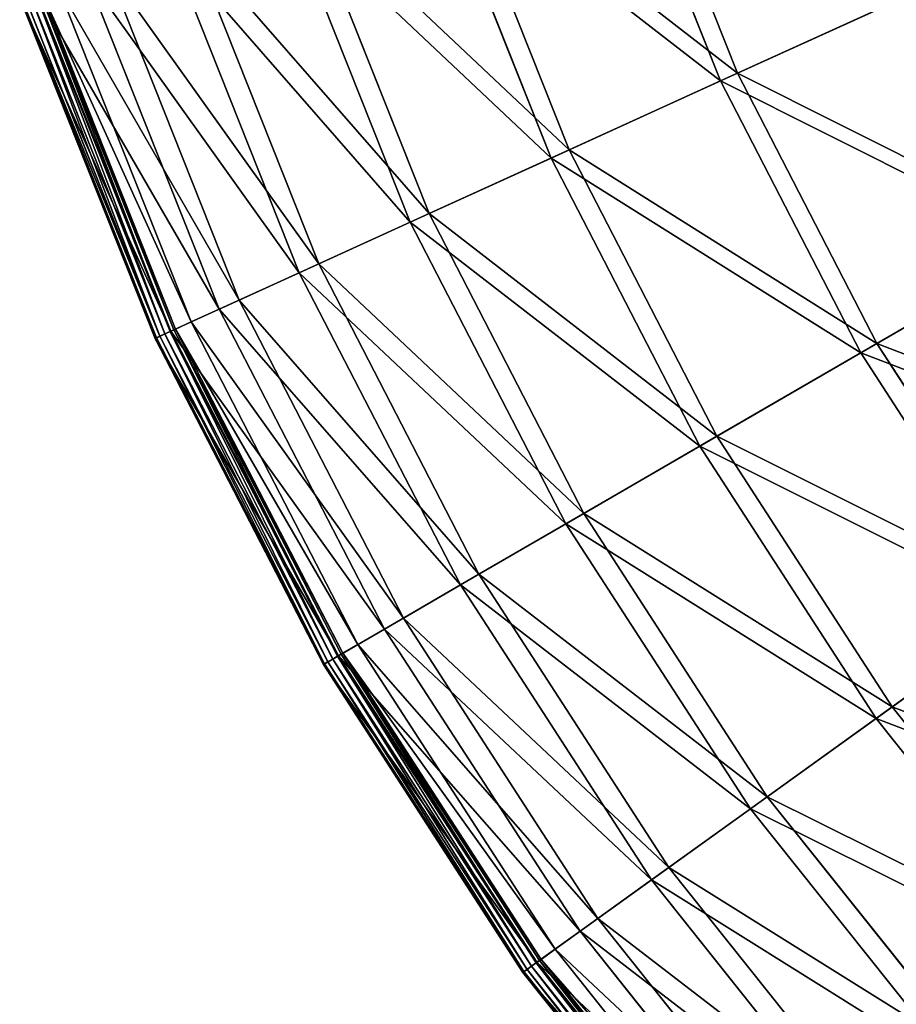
# Model space of a CAD drawing. Extents: x 0 to 335, y 0 to 335.
# Tile 4 of 101: x 9 to 48, y 68 to 112. Entities that reach past the tile are written whole.
import ezdxf

# ---------------------------------------------------------------- set-up
doc = ezdxf.new("R2010")
doc.units = 0
doc.layers.get('0').update_dxf_attribs({"color": 13, "linetype": 'CONTINUOUS'})

# ---------------------------------------------------------------- blocks, each defined once
blk = doc.blocks.new('GROUP_6')
for p, q in [((40.298, 109.522, 91.669), (35.237, 122.258, 91.669)), ((36.025, 122.528, 91.112), (41.056, 109.867, 91.112)), ((32.713, 106.068, 77.78), (27.35, 119.565, 77.78)), ((28.186, 119.85, 77.308), (33.517, 106.434, 77.308)), ((26.405, 103.195, 63.143), (20.791, 117.324, 63.143)), ((21.667, 117.623, 62.759), (27.248, 103.579, 62.759)), ((21.434, 100.932, 47.897), (15.622, 115.559, 47.897)), ((16.53, 115.869, 47.606), (22.307, 101.329, 47.606)), ((17.849, 99.299, 32.19), (11.895, 114.286, 32.19)), ((12.825, 114.603, 31.994), (18.744, 99.707, 31.994)), ((10.588, 113.839, 16.074), (16.592, 98.727, 16.074)), ((41.056, 109.867, 91.112), (49.792, 113.845, 104.039)), ((9.364, 113.421, -0.025), (15.416, 98.191, -0.025)), ((15.646, 98.296, 0.03), (9.604, 113.503, 0.03)), ((15.685, 98.313, 16.173), (9.643, 113.517, 16.173)), ((15.821, 98.375, 0.204), (9.785, 113.565, 0.204)), ((9.86, 113.591, 0.45), (15.893, 98.408, 0.45)), ((49.087, 113.524, 104.675), (40.298, 109.522, 91.669)), ((8.914, 113.268, 0.499), (14.983, 97.994, 0.499)), ((8.966, 113.285, 0.246), (15.033, 98.017, 0.246)), ((9.13, 113.341, 0.055), (15.191, 98.089, 0.055)), ((33.517, 106.434, 77.308), (41.056, 109.867, 91.112)), ((41.056, 109.867, 91.112), (47.304, 97.76, 91.112)), ((40.298, 109.522, 91.669), (32.713, 106.068, 77.78)), ((46.583, 97.342, 91.669), (40.298, 109.522, 91.669)), ((27.248, 103.579, 62.759), (33.517, 106.434, 77.308)), ((33.517, 106.434, 77.308), (40.138, 93.605, 77.308)), ((32.713, 106.068, 77.78), (26.405, 103.195, 63.143)), ((39.373, 93.161, 77.78), (32.713, 106.068, 77.78)), ((22.307, 101.329, 47.606), (27.248, 103.579, 62.759)), ((27.248, 103.579, 62.759), (34.178, 90.149, 62.759)), ((26.405, 103.195, 63.143), (21.434, 100.932, 47.897)), ((33.377, 89.684, 63.143), (26.405, 103.195, 63.143)), ((47.304, 97.76, 91.112), (55.608, 102.575, 104.039)), ((46.583, 97.342, 91.669), (54.938, 102.187, 104.675)), ((18.744, 99.707, 31.994), (22.307, 101.329, 47.606)), ((22.307, 101.329, 47.606), (29.482, 87.426, 47.606)), ((21.434, 100.932, 47.897), (17.849, 99.299, 32.19)), ((28.652, 86.945, 47.897), (21.434, 100.932, 47.897)), ((16.592, 98.727, 16.074), (18.744, 99.707, 31.994)), ((18.744, 99.707, 31.994), (26.095, 85.462, 31.994)), ((17.849, 99.299, 32.19), (15.685, 98.313, 16.173)), ((25.245, 84.969, 32.19), (17.849, 99.299, 32.19)), ((15.821, 98.375, 0.204), (15.646, 98.296, 0.03)), ((15.893, 98.408, 0.45), (15.821, 98.375, 0.204)), ((23.316, 83.85, 0.204), (15.821, 98.375, 0.204)), ((15.893, 98.408, 0.45), (16.592, 98.727, 16.074)), ((15.893, 98.408, 0.45), (23.385, 83.89, 0.45)), ((16.592, 98.727, 16.074), (24.05, 84.276, 16.074)), ((15.685, 98.313, 16.173), (14.983, 97.994, 0.499)), ((14.983, 97.994, 0.499), (15.033, 98.017, 0.246)), ((14.983, 97.994, 0.499), (22.52, 83.389, 0.499)), ((15.033, 98.017, 0.246), (15.191, 98.089, 0.055)), ((15.033, 98.017, 0.246), (22.567, 83.416, 0.246)), ((15.191, 98.089, 0.055), (15.416, 98.191, -0.025)), ((15.191, 98.089, 0.055), (22.718, 83.503, 0.055)), ((15.646, 98.296, 0.03), (15.416, 98.191, -0.025)), ((15.416, 98.191, -0.025), (22.931, 83.627, -0.025)), ((23.15, 83.754, 0.03), (15.646, 98.296, 0.03)), ((23.187, 83.775, 16.173), (15.685, 98.313, 16.173)), ((40.138, 93.605, 77.308), (47.304, 97.76, 91.112)), ((47.304, 97.76, 91.112), (54.708, 86.324, 91.112)), ((39.373, 93.161, 77.78), (46.583, 97.342, 91.669)), ((54.032, 85.838, 91.669), (46.583, 97.342, 91.669)), ((34.178, 90.149, 62.759), (40.138, 93.605, 77.308)), ((40.138, 93.605, 77.308), (47.984, 81.486, 77.308)), ((33.377, 89.684, 63.143), (39.373, 93.161, 77.78)), ((47.266, 80.97, 77.78), (39.373, 93.161, 77.78)), ((29.482, 87.426, 47.606), (34.178, 90.149, 62.759)), ((34.178, 90.149, 62.759), (42.391, 77.463, 62.759)), ((28.652, 86.945, 47.897), (33.377, 89.684, 63.143)), ((41.64, 76.922, 63.143), (33.377, 89.684, 63.143)), ((26.095, 85.462, 31.994), (29.482, 87.426, 47.606)), ((29.482, 87.426, 47.606), (37.985, 74.293, 47.606)), ((25.245, 84.969, 32.19), (28.652, 86.945, 47.897)), ((37.206, 73.732, 47.897), (28.652, 86.945, 47.897)), ((47.984, 81.486, 77.308), (54.708, 86.324, 91.112)), ((54.032, 85.838, 91.669), (47.266, 80.97, 77.78)), ((24.05, 84.276, 16.074), (26.095, 85.462, 31.994)), ((26.095, 85.462, 31.994), (34.807, 72.006, 31.994)), ((23.187, 83.775, 16.173), (25.245, 84.969, 32.19)), ((34.009, 71.432, 32.19), (25.245, 84.969, 32.19)), ((23.385, 83.89, 0.45), (24.05, 84.276, 16.074)), ((24.05, 84.276, 16.074), (32.888, 70.625, 16.074)), ((23.316, 83.85, 0.204), (23.15, 83.754, 0.03)), ((23.385, 83.89, 0.45), (23.316, 83.85, 0.204)), ((32.199, 70.13, 0.204), (23.316, 83.85, 0.204)), ((23.385, 83.89, 0.45), (32.264, 70.176, 0.45)), ((22.52, 83.389, 0.499), (23.187, 83.775, 16.173)), ((22.52, 83.389, 0.499), (22.567, 83.416, 0.246)), ((22.52, 83.389, 0.499), (31.452, 69.592, 0.499)), ((22.567, 83.416, 0.246), (22.718, 83.503, 0.055)), ((22.567, 83.416, 0.246), (31.496, 69.624, 0.246)), ((22.718, 83.503, 0.055), (22.931, 83.627, -0.025)), ((22.718, 83.503, 0.055), (31.638, 69.726, 0.055)), ((23.15, 83.754, 0.03), (22.931, 83.627, -0.025)), ((22.931, 83.627, -0.025), (31.838, 69.87, -0.025)), ((32.044, 70.018, 0.03), (23.15, 83.754, 0.03)), ((32.078, 70.043, 16.173), (23.187, 83.775, 16.173)), ((42.391, 77.463, 62.759), (47.984, 81.486, 77.308)), ((47.984, 81.486, 77.308), (56.98, 70.195, 77.308)), ((47.266, 80.97, 77.78), (41.64, 76.922, 63.143)), ((56.316, 69.611, 77.78), (47.266, 80.97, 77.78)), ((37.985, 74.293, 47.606), (42.391, 77.463, 62.759)), ((42.391, 77.463, 62.759), (51.809, 65.643, 62.759)), ((41.64, 76.922, 63.143), (37.206, 73.732, 47.897)), ((51.114, 65.031, 63.143), (41.64, 76.922, 63.143)), ((34.807, 72.006, 31.994), (37.985, 74.293, 47.606)), ((37.985, 74.293, 47.606), (47.734, 62.056, 47.606)), ((37.206, 73.732, 47.897), (34.009, 71.432, 32.19)), ((47.014, 61.422, 47.897), (37.206, 73.732, 47.897)), ((32.888, 70.625, 16.074), (34.807, 72.006, 31.994)), ((34.807, 72.006, 31.994), (44.795, 59.469, 31.994)), ((34.009, 71.432, 32.19), (32.078, 70.043, 16.173)), ((44.058, 58.819, 32.19), (34.009, 71.432, 32.19)), ((32.264, 70.176, 0.45), (32.888, 70.625, 16.074)), ((32.888, 70.625, 16.074), (43.021, 57.907, 16.074)), ((32.199, 70.13, 0.204), (32.044, 70.018, 0.03)), ((32.264, 70.176, 0.45), (32.199, 70.13, 0.204)), ((42.385, 57.347, 0.204), (32.199, 70.13, 0.204)), ((32.264, 70.176, 0.45), (42.444, 57.399, 0.45)), ((32.078, 70.043, 16.173), (31.452, 69.592, 0.499)), ((31.496, 69.624, 0.246), (31.638, 69.726, 0.055)), ((31.638, 69.726, 0.055), (31.838, 69.87, -0.025)), ((31.638, 69.726, 0.055), (41.865, 56.889, 0.055)), ((32.044, 70.018, 0.03), (31.838, 69.87, -0.025)), ((31.838, 69.87, -0.025), (42.05, 57.052, -0.025)), ((42.24, 57.22, 0.03), (32.044, 70.018, 0.03)), ((42.272, 57.248, 16.173), (32.078, 70.043, 16.173)), ((31.452, 69.592, 0.499), (31.496, 69.624, 0.246)), ((31.452, 69.592, 0.499), (41.693, 56.738, 0.499)), ((31.496, 69.624, 0.246), (41.734, 56.774, 0.246))]:
    blk.add_line(p, q)
mesh = blk.add_polyface()
corners = [(49.087, 113.524, 104.675), (35.237, 122.258, 91.669), (40.298, 109.522, 91.669), (44.376, 125.38, 104.675)]
mesh.append_faces([[corners[k] for k in face] for face in [(0, 1, 2), (1, 0, 3)]], dxfattribs={"vtx0": -1})
mesh = blk.add_polyface()
corners = [(36.025, 122.528, 91.112), (49.792, 113.845, 104.039), (41.056, 109.867, 91.112), (45.109, 125.63, 104.039)]
mesh.append_faces([[corners[k] for k in face] for face in [(0, 1, 2), (1, 0, 3)]], dxfattribs={"vtx0": -1})
mesh = blk.add_polyface()
corners = [(40.298, 109.522, 91.669), (27.35, 119.565, 77.78), (32.713, 106.068, 77.78), (35.237, 122.258, 91.669)]
mesh.append_faces([[corners[k] for k in face] for face in [(0, 1, 2), (1, 0, 3)]], dxfattribs={"vtx0": -1})
mesh = blk.add_polyface()
corners = [(28.186, 119.85, 77.308), (41.056, 109.867, 91.112), (33.517, 106.434, 77.308), (36.025, 122.528, 91.112)]
mesh.append_faces([[corners[k] for k in face] for face in [(0, 1, 2), (1, 0, 3)]], dxfattribs={"vtx0": -1})
mesh = blk.add_polyface()
corners = [(32.713, 106.068, 77.78), (20.791, 117.324, 63.143), (26.405, 103.195, 63.143), (27.35, 119.565, 77.78)]
mesh.append_faces([[corners[k] for k in face] for face in [(0, 1, 2), (1, 0, 3)]], dxfattribs={"vtx0": -1})
mesh = blk.add_polyface()
corners = [(21.667, 117.623, 62.759), (33.517, 106.434, 77.308), (27.248, 103.579, 62.759), (28.186, 119.85, 77.308)]
mesh.append_faces([[corners[k] for k in face] for face in [(0, 1, 2), (1, 0, 3)]], dxfattribs={"vtx0": -1})
mesh = blk.add_polyface()
corners = [(26.405, 103.195, 63.143), (15.622, 115.559, 47.897), (21.434, 100.932, 47.897), (20.791, 117.324, 63.143)]
mesh.append_faces([[corners[k] for k in face] for face in [(0, 1, 2), (1, 0, 3)]], dxfattribs={"vtx0": -1})
mesh = blk.add_polyface()
corners = [(16.53, 115.869, 47.606), (27.248, 103.579, 62.759), (22.307, 101.329, 47.606), (21.667, 117.623, 62.759)]
mesh.append_faces([[corners[k] for k in face] for face in [(0, 1, 2), (1, 0, 3)]], dxfattribs={"vtx0": -1})
mesh = blk.add_polyface()
corners = [(21.434, 100.932, 47.897), (11.895, 114.286, 32.19), (17.849, 99.299, 32.19), (15.622, 115.559, 47.897)]
mesh.append_faces([[corners[k] for k in face] for face in [(0, 1, 2), (1, 0, 3)]], dxfattribs={"vtx0": -1})
mesh = blk.add_polyface()
corners = [(12.825, 114.603, 31.994), (22.307, 101.329, 47.606), (18.744, 99.707, 31.994), (16.53, 115.869, 47.606)]
mesh.append_faces([[corners[k] for k in face] for face in [(0, 1, 2), (1, 0, 3)]], dxfattribs={"vtx0": -1})
mesh = blk.add_polyface()
corners = [(17.849, 99.299, 32.19), (9.643, 113.517, 16.173), (15.685, 98.313, 16.173), (11.895, 114.286, 32.19)]
mesh.append_faces([[corners[k] for k in face] for face in [(0, 1, 2), (1, 0, 3)]], dxfattribs={"vtx0": -1})
mesh = blk.add_polyface()
corners = [(10.588, 113.839, 16.074), (18.744, 99.707, 31.994), (16.592, 98.727, 16.074), (12.825, 114.603, 31.994)]
mesh.append_faces([[corners[k] for k in face] for face in [(0, 1, 2), (1, 0, 3)]], dxfattribs={"vtx0": -1})
mesh = blk.add_polyface()
corners = [(9.86, 113.591, 0.45), (16.592, 98.727, 16.074), (15.893, 98.408, 0.45), (10.588, 113.839, 16.074)]
mesh.append_faces([[corners[k] for k in face] for face in [(0, 1, 2), (1, 0, 3)]], dxfattribs={"vtx0": -1})
mesh = blk.add_polyface()
corners = [(41.056, 109.867, 91.112), (55.608, 102.575, 104.039), (47.304, 97.76, 91.112), (49.792, 113.845, 104.039)]
mesh.append_faces([[corners[k] for k in face] for face in [(0, 1, 2), (1, 0, 3)]], dxfattribs={"vtx0": -1})
mesh = blk.add_polyface()
corners = [(15.685, 98.313, 16.173), (8.914, 113.268, 0.499), (14.983, 97.994, 0.499), (9.643, 113.517, 16.173)]
mesh.append_faces([[corners[k] for k in face] for face in [(0, 1, 2), (1, 0, 3)]], dxfattribs={"vtx0": -1})
mesh = blk.add_polyface()
corners = [(9.364, 113.421, -0.025), (15.191, 98.089, 0.055), (9.13, 113.341, 0.055), (15.416, 98.191, -0.025)]
mesh.append_faces([[corners[k] for k in face] for face in [(0, 1, 2), (1, 0, 3)]], dxfattribs={"vtx0": -1})
mesh = blk.add_polyface()
corners = [(9.604, 113.503, 0.03), (15.416, 98.191, -0.025), (9.364, 113.421, -0.025), (15.646, 98.296, 0.03)]
mesh.append_faces([[corners[k] for k in face] for face in [(0, 1, 2), (1, 0, 3)]], dxfattribs={"vtx0": -1})
mesh = blk.add_polyface()
corners = [(9.785, 113.565, 0.204), (15.646, 98.296, 0.03), (9.604, 113.503, 0.03), (15.821, 98.375, 0.204)]
mesh.append_faces([[corners[k] for k in face] for face in [(0, 1, 2), (1, 0, 3)]], dxfattribs={"vtx0": -1})
mesh = blk.add_polyface()
corners = [(9.785, 113.565, 0.204), (15.893, 98.408, 0.45), (15.821, 98.375, 0.204), (9.86, 113.591, 0.45)]
mesh.append_faces([[corners[k] for k in face] for face in [(0, 1, 2), (1, 0, 3)]], dxfattribs={"vtx0": -1})
mesh = blk.add_polyface()
corners = [(54.938, 102.187, 104.675), (40.298, 109.522, 91.669), (46.583, 97.342, 91.669), (49.087, 113.524, 104.675)]
mesh.append_faces([[corners[k] for k in face] for face in [(0, 1, 2), (1, 0, 3)]], dxfattribs={"vtx0": -1})
mesh = blk.add_polyface()
corners = [(8.914, 113.268, 0.499), (15.033, 98.017, 0.246), (14.983, 97.994, 0.499), (8.966, 113.285, 0.246)]
mesh.append_faces([[corners[k] for k in face] for face in [(0, 1, 2), (1, 0, 3)]], dxfattribs={"vtx0": -1})
mesh = blk.add_polyface()
corners = [(8.966, 113.285, 0.246), (15.191, 98.089, 0.055), (15.033, 98.017, 0.246), (9.13, 113.341, 0.055)]
mesh.append_faces([[corners[k] for k in face] for face in [(0, 1, 2), (1, 0, 3)]], dxfattribs={"vtx0": -1})
mesh = blk.add_polyface()
corners = [(33.517, 106.434, 77.308), (47.304, 97.76, 91.112), (40.138, 93.605, 77.308), (41.056, 109.867, 91.112)]
mesh.append_faces([[corners[k] for k in face] for face in [(0, 1, 2), (1, 0, 3)]], dxfattribs={"vtx0": -1})
mesh = blk.add_polyface()
corners = [(46.583, 97.342, 91.669), (32.713, 106.068, 77.78), (39.373, 93.161, 77.78), (40.298, 109.522, 91.669)]
mesh.append_faces([[corners[k] for k in face] for face in [(0, 1, 2), (1, 0, 3)]], dxfattribs={"vtx0": -1})
mesh = blk.add_polyface()
corners = [(27.248, 103.579, 62.759), (40.138, 93.605, 77.308), (34.178, 90.149, 62.759), (33.517, 106.434, 77.308)]
mesh.append_faces([[corners[k] for k in face] for face in [(0, 1, 2), (1, 0, 3)]], dxfattribs={"vtx0": -1})
mesh = blk.add_polyface()
corners = [(39.373, 93.161, 77.78), (26.405, 103.195, 63.143), (33.377, 89.684, 63.143), (32.713, 106.068, 77.78)]
mesh.append_faces([[corners[k] for k in face] for face in [(0, 1, 2), (1, 0, 3)]], dxfattribs={"vtx0": -1})
mesh = blk.add_polyface()
corners = [(22.307, 101.329, 47.606), (34.178, 90.149, 62.759), (29.482, 87.426, 47.606), (27.248, 103.579, 62.759)]
mesh.append_faces([[corners[k] for k in face] for face in [(0, 1, 2), (1, 0, 3)]], dxfattribs={"vtx0": -1})
mesh = blk.add_polyface()
corners = [(33.377, 89.684, 63.143), (21.434, 100.932, 47.897), (28.652, 86.945, 47.897), (26.405, 103.195, 63.143)]
mesh.append_faces([[corners[k] for k in face] for face in [(0, 1, 2), (1, 0, 3)]], dxfattribs={"vtx0": -1})
mesh = blk.add_polyface()
corners = [(47.304, 97.76, 91.112), (62.5, 91.93, 104.039), (54.708, 86.324, 91.112), (55.608, 102.575, 104.039)]
mesh.append_faces([[corners[k] for k in face] for face in [(0, 1, 2), (1, 0, 3)]], dxfattribs={"vtx0": -1})
mesh = blk.add_polyface()
corners = [(61.871, 91.478, 104.675), (46.583, 97.342, 91.669), (54.032, 85.838, 91.669), (54.938, 102.187, 104.675)]
mesh.append_faces([[corners[k] for k in face] for face in [(0, 1, 2), (1, 0, 3)]], dxfattribs={"vtx0": -1})
mesh = blk.add_polyface()
corners = [(18.744, 99.707, 31.994), (29.482, 87.426, 47.606), (26.095, 85.462, 31.994), (22.307, 101.329, 47.606)]
mesh.append_faces([[corners[k] for k in face] for face in [(0, 1, 2), (1, 0, 3)]], dxfattribs={"vtx0": -1})
mesh = blk.add_polyface()
corners = [(28.652, 86.945, 47.897), (17.849, 99.299, 32.19), (25.245, 84.969, 32.19), (21.434, 100.932, 47.897)]
mesh.append_faces([[corners[k] for k in face] for face in [(0, 1, 2), (1, 0, 3)]], dxfattribs={"vtx0": -1})
mesh = blk.add_polyface()
corners = [(16.592, 98.727, 16.074), (26.095, 85.462, 31.994), (24.05, 84.276, 16.074), (18.744, 99.707, 31.994)]
mesh.append_faces([[corners[k] for k in face] for face in [(0, 1, 2), (1, 0, 3)]], dxfattribs={"vtx0": -1})
mesh = blk.add_polyface()
corners = [(25.245, 84.969, 32.19), (15.685, 98.313, 16.173), (23.187, 83.775, 16.173), (17.849, 99.299, 32.19)]
mesh.append_faces([[corners[k] for k in face] for face in [(0, 1, 2), (1, 0, 3)]], dxfattribs={"vtx0": -1})
mesh = blk.add_polyface()
corners = [(15.821, 98.375, 0.204), (23.15, 83.754, 0.03), (15.646, 98.296, 0.03), (23.316, 83.85, 0.204)]
mesh.append_faces([[corners[k] for k in face] for face in [(0, 1, 2), (1, 0, 3)]], dxfattribs={"vtx0": -1})
mesh = blk.add_polyface()
corners = [(15.821, 98.375, 0.204), (23.385, 83.89, 0.45), (23.316, 83.85, 0.204), (15.893, 98.408, 0.45)]
mesh.append_faces([[corners[k] for k in face] for face in [(0, 1, 2), (1, 0, 3)]], dxfattribs={"vtx0": -1})
mesh = blk.add_polyface()
corners = [(15.893, 98.408, 0.45), (24.05, 84.276, 16.074), (23.385, 83.89, 0.45), (16.592, 98.727, 16.074)]
mesh.append_faces([[corners[k] for k in face] for face in [(0, 1, 2), (1, 0, 3)]], dxfattribs={"vtx0": -1})
mesh = blk.add_polyface()
corners = [(23.187, 83.775, 16.173), (14.983, 97.994, 0.499), (22.52, 83.389, 0.499), (15.685, 98.313, 16.173)]
mesh.append_faces([[corners[k] for k in face] for face in [(0, 1, 2), (1, 0, 3)]], dxfattribs={"vtx0": -1})
mesh = blk.add_polyface()
corners = [(14.983, 97.994, 0.499), (22.567, 83.416, 0.246), (22.52, 83.389, 0.499), (15.033, 98.017, 0.246)]
mesh.append_faces([[corners[k] for k in face] for face in [(0, 1, 2), (1, 0, 3)]], dxfattribs={"vtx0": -1})
mesh = blk.add_polyface()
corners = [(15.191, 98.089, 0.055), (22.567, 83.416, 0.246), (15.033, 98.017, 0.246), (22.718, 83.503, 0.055)]
mesh.append_faces([[corners[k] for k in face] for face in [(0, 1, 2), (1, 0, 3)]], dxfattribs={"vtx0": -1})
mesh = blk.add_polyface()
corners = [(15.416, 98.191, -0.025), (22.718, 83.503, 0.055), (15.191, 98.089, 0.055), (22.931, 83.627, -0.025)]
mesh.append_faces([[corners[k] for k in face] for face in [(0, 1, 2), (1, 0, 3)]], dxfattribs={"vtx0": -1})
mesh = blk.add_polyface()
corners = [(15.646, 98.296, 0.03), (22.931, 83.627, -0.025), (15.416, 98.191, -0.025), (23.15, 83.754, 0.03)]
mesh.append_faces([[corners[k] for k in face] for face in [(0, 1, 2), (1, 0, 3)]], dxfattribs={"vtx0": -1})
mesh = blk.add_polyface()
corners = [(40.138, 93.605, 77.308), (54.708, 86.324, 91.112), (47.984, 81.486, 77.308), (47.304, 97.76, 91.112)]
mesh.append_faces([[corners[k] for k in face] for face in [(0, 1, 2), (1, 0, 3)]], dxfattribs={"vtx0": -1})
mesh = blk.add_polyface()
corners = [(54.032, 85.838, 91.669), (39.373, 93.161, 77.78), (47.266, 80.97, 77.78), (46.583, 97.342, 91.669)]
mesh.append_faces([[corners[k] for k in face] for face in [(0, 1, 2), (1, 0, 3)]], dxfattribs={"vtx0": -1})
mesh = blk.add_polyface()
corners = [(34.178, 90.149, 62.759), (47.984, 81.486, 77.308), (42.391, 77.463, 62.759), (40.138, 93.605, 77.308)]
mesh.append_faces([[corners[k] for k in face] for face in [(0, 1, 2), (1, 0, 3)]], dxfattribs={"vtx0": -1})
mesh = blk.add_polyface()
corners = [(47.266, 80.97, 77.78), (33.377, 89.684, 63.143), (41.64, 76.922, 63.143), (39.373, 93.161, 77.78)]
mesh.append_faces([[corners[k] for k in face] for face in [(0, 1, 2), (1, 0, 3)]], dxfattribs={"vtx0": -1})
mesh = blk.add_polyface()
corners = [(29.482, 87.426, 47.606), (42.391, 77.463, 62.759), (37.985, 74.293, 47.606), (34.178, 90.149, 62.759)]
mesh.append_faces([[corners[k] for k in face] for face in [(0, 1, 2), (1, 0, 3)]], dxfattribs={"vtx0": -1})
mesh = blk.add_polyface()
corners = [(41.64, 76.922, 63.143), (28.652, 86.945, 47.897), (37.206, 73.732, 47.897), (33.377, 89.684, 63.143)]
mesh.append_faces([[corners[k] for k in face] for face in [(0, 1, 2), (1, 0, 3)]], dxfattribs={"vtx0": -1})
mesh = blk.add_polyface()
corners = [(26.095, 85.462, 31.994), (37.985, 74.293, 47.606), (34.807, 72.006, 31.994), (29.482, 87.426, 47.606)]
mesh.append_faces([[corners[k] for k in face] for face in [(0, 1, 2), (1, 0, 3)]], dxfattribs={"vtx0": -1})
mesh = blk.add_polyface()
corners = [(37.206, 73.732, 47.897), (25.245, 84.969, 32.19), (34.009, 71.432, 32.19), (28.652, 86.945, 47.897)]
mesh.append_faces([[corners[k] for k in face] for face in [(0, 1, 2), (1, 0, 3)]], dxfattribs={"vtx0": -1})
mesh = blk.add_polyface()
corners = [(47.984, 81.486, 77.308), (63.198, 75.669, 91.112), (56.98, 70.195, 77.308), (54.708, 86.324, 91.112)]
mesh.append_faces([[corners[k] for k in face] for face in [(0, 1, 2), (1, 0, 3)]], dxfattribs={"vtx0": -1})
mesh = blk.add_polyface()
corners = [(62.572, 75.118, 91.669), (47.266, 80.97, 77.78), (56.316, 69.611, 77.78), (54.032, 85.838, 91.669)]
mesh.append_faces([[corners[k] for k in face] for face in [(0, 1, 2), (1, 0, 3)]], dxfattribs={"vtx0": -1})
mesh = blk.add_polyface()
corners = [(24.05, 84.276, 16.074), (34.807, 72.006, 31.994), (32.888, 70.625, 16.074), (26.095, 85.462, 31.994)]
mesh.append_faces([[corners[k] for k in face] for face in [(0, 1, 2), (1, 0, 3)]], dxfattribs={"vtx0": -1})
mesh = blk.add_polyface()
corners = [(34.009, 71.432, 32.19), (23.187, 83.775, 16.173), (32.078, 70.043, 16.173), (25.245, 84.969, 32.19)]
mesh.append_faces([[corners[k] for k in face] for face in [(0, 1, 2), (1, 0, 3)]], dxfattribs={"vtx0": -1})
mesh = blk.add_polyface()
corners = [(23.385, 83.89, 0.45), (32.888, 70.625, 16.074), (32.264, 70.176, 0.45), (24.05, 84.276, 16.074)]
mesh.append_faces([[corners[k] for k in face] for face in [(0, 1, 2), (1, 0, 3)]], dxfattribs={"vtx0": -1})
mesh = blk.add_polyface()
corners = [(23.316, 83.85, 0.204), (32.044, 70.018, 0.03), (23.15, 83.754, 0.03), (32.199, 70.13, 0.204)]
mesh.append_faces([[corners[k] for k in face] for face in [(0, 1, 2), (1, 0, 3)]], dxfattribs={"vtx0": -1})
mesh = blk.add_polyface()
corners = [(23.316, 83.85, 0.204), (32.264, 70.176, 0.45), (32.199, 70.13, 0.204), (23.385, 83.89, 0.45)]
mesh.append_faces([[corners[k] for k in face] for face in [(0, 1, 2), (1, 0, 3)]], dxfattribs={"vtx0": -1})
mesh = blk.add_polyface()
corners = [(32.078, 70.043, 16.173), (22.52, 83.389, 0.499), (31.452, 69.592, 0.499), (23.187, 83.775, 16.173)]
mesh.append_faces([[corners[k] for k in face] for face in [(0, 1, 2), (1, 0, 3)]], dxfattribs={"vtx0": -1})
mesh = blk.add_polyface()
corners = [(22.52, 83.389, 0.499), (31.496, 69.624, 0.246), (31.452, 69.592, 0.499), (22.567, 83.416, 0.246)]
mesh.append_faces([[corners[k] for k in face] for face in [(0, 1, 2), (1, 0, 3)]], dxfattribs={"vtx0": -1})
mesh = blk.add_polyface()
corners = [(22.718, 83.503, 0.055), (31.496, 69.624, 0.246), (22.567, 83.416, 0.246), (31.638, 69.726, 0.055)]
mesh.append_faces([[corners[k] for k in face] for face in [(0, 1, 2), (1, 0, 3)]], dxfattribs={"vtx0": -1})
mesh = blk.add_polyface()
corners = [(22.931, 83.627, -0.025), (31.638, 69.726, 0.055), (22.718, 83.503, 0.055), (31.838, 69.87, -0.025)]
mesh.append_faces([[corners[k] for k in face] for face in [(0, 1, 2), (1, 0, 3)]], dxfattribs={"vtx0": -1})
mesh = blk.add_polyface()
corners = [(23.15, 83.754, 0.03), (31.838, 69.87, -0.025), (22.931, 83.627, -0.025), (32.044, 70.018, 0.03)]
mesh.append_faces([[corners[k] for k in face] for face in [(0, 1, 2), (1, 0, 3)]], dxfattribs={"vtx0": -1})
mesh = blk.add_polyface()
corners = [(42.391, 77.463, 62.759), (56.98, 70.195, 77.308), (51.809, 65.643, 62.759), (47.984, 81.486, 77.308)]
mesh.append_faces([[corners[k] for k in face] for face in [(0, 1, 2), (1, 0, 3)]], dxfattribs={"vtx0": -1})
mesh = blk.add_polyface()
corners = [(56.316, 69.611, 77.78), (41.64, 76.922, 63.143), (51.114, 65.031, 63.143), (47.266, 80.97, 77.78)]
mesh.append_faces([[corners[k] for k in face] for face in [(0, 1, 2), (1, 0, 3)]], dxfattribs={"vtx0": -1})
mesh = blk.add_polyface()
corners = [(37.985, 74.293, 47.606), (51.809, 65.643, 62.759), (47.734, 62.056, 47.606), (42.391, 77.463, 62.759)]
mesh.append_faces([[corners[k] for k in face] for face in [(0, 1, 2), (1, 0, 3)]], dxfattribs={"vtx0": -1})
mesh = blk.add_polyface()
corners = [(51.114, 65.031, 63.143), (37.206, 73.732, 47.897), (47.014, 61.422, 47.897), (41.64, 76.922, 63.143)]
mesh.append_faces([[corners[k] for k in face] for face in [(0, 1, 2), (1, 0, 3)]], dxfattribs={"vtx0": -1})
mesh = blk.add_polyface()
corners = [(34.807, 72.006, 31.994), (47.734, 62.056, 47.606), (44.795, 59.469, 31.994), (37.985, 74.293, 47.606)]
mesh.append_faces([[corners[k] for k in face] for face in [(0, 1, 2), (1, 0, 3)]], dxfattribs={"vtx0": -1})
mesh = blk.add_polyface()
corners = [(47.014, 61.422, 47.897), (34.009, 71.432, 32.19), (44.058, 58.819, 32.19), (37.206, 73.732, 47.897)]
mesh.append_faces([[corners[k] for k in face] for face in [(0, 1, 2), (1, 0, 3)]], dxfattribs={"vtx0": -1})
mesh = blk.add_polyface()
corners = [(32.888, 70.625, 16.074), (44.795, 59.469, 31.994), (43.021, 57.907, 16.074), (34.807, 72.006, 31.994)]
mesh.append_faces([[corners[k] for k in face] for face in [(0, 1, 2), (1, 0, 3)]], dxfattribs={"vtx0": -1})
mesh = blk.add_polyface()
corners = [(44.058, 58.819, 32.19), (32.078, 70.043, 16.173), (42.272, 57.248, 16.173), (34.009, 71.432, 32.19)]
mesh.append_faces([[corners[k] for k in face] for face in [(0, 1, 2), (1, 0, 3)]], dxfattribs={"vtx0": -1})
mesh = blk.add_polyface()
corners = [(32.264, 70.176, 0.45), (43.021, 57.907, 16.074), (42.444, 57.399, 0.45), (32.888, 70.625, 16.074)]
mesh.append_faces([[corners[k] for k in face] for face in [(0, 1, 2), (1, 0, 3)]], dxfattribs={"vtx0": -1})
mesh = blk.add_polyface()
corners = [(32.199, 70.13, 0.204), (42.24, 57.22, 0.03), (32.044, 70.018, 0.03), (42.385, 57.347, 0.204)]
mesh.append_faces([[corners[k] for k in face] for face in [(0, 1, 2), (1, 0, 3)]], dxfattribs={"vtx0": -1})
mesh = blk.add_polyface()
corners = [(32.199, 70.13, 0.204), (42.444, 57.399, 0.45), (42.385, 57.347, 0.204), (32.264, 70.176, 0.45)]
mesh.append_faces([[corners[k] for k in face] for face in [(0, 1, 2), (1, 0, 3)]], dxfattribs={"vtx0": -1})
mesh = blk.add_polyface()
corners = [(42.272, 57.248, 16.173), (31.452, 69.592, 0.499), (41.693, 56.738, 0.499), (32.078, 70.043, 16.173)]
mesh.append_faces([[corners[k] for k in face] for face in [(0, 1, 2), (1, 0, 3)]], dxfattribs={"vtx0": -1})
mesh = blk.add_polyface()
corners = [(31.638, 69.726, 0.055), (41.734, 56.774, 0.246), (31.496, 69.624, 0.246), (41.865, 56.889, 0.055)]
mesh.append_faces([[corners[k] for k in face] for face in [(0, 1, 2), (1, 0, 3)]], dxfattribs={"vtx0": -1})
mesh = blk.add_polyface()
corners = [(31.838, 69.87, -0.025), (41.865, 56.889, 0.055), (31.638, 69.726, 0.055), (42.05, 57.052, -0.025)]
mesh.append_faces([[corners[k] for k in face] for face in [(0, 1, 2), (1, 0, 3)]], dxfattribs={"vtx0": -1})
mesh = blk.add_polyface()
corners = [(32.044, 70.018, 0.03), (42.05, 57.052, -0.025), (31.838, 69.87, -0.025), (42.24, 57.22, 0.03)]
mesh.append_faces([[corners[k] for k in face] for face in [(0, 1, 2), (1, 0, 3)]], dxfattribs={"vtx0": -1})
mesh = blk.add_polyface()
corners = [(31.452, 69.592, 0.499), (41.734, 56.774, 0.246), (41.693, 56.738, 0.499), (31.496, 69.624, 0.246)]
mesh.append_faces([[corners[k] for k in face] for face in [(0, 1, 2), (1, 0, 3)]], dxfattribs={"vtx0": -1})
blk = doc.blocks.new('GROUP_1')
blk.add_blockref('GROUP_6', (0, 0))

msp = doc.modelspace()

# ---------------------------------------------------------------- block references
msp.add_blockref('GROUP_1', (0, 0))

doc.saveas('drawing.dxf')
